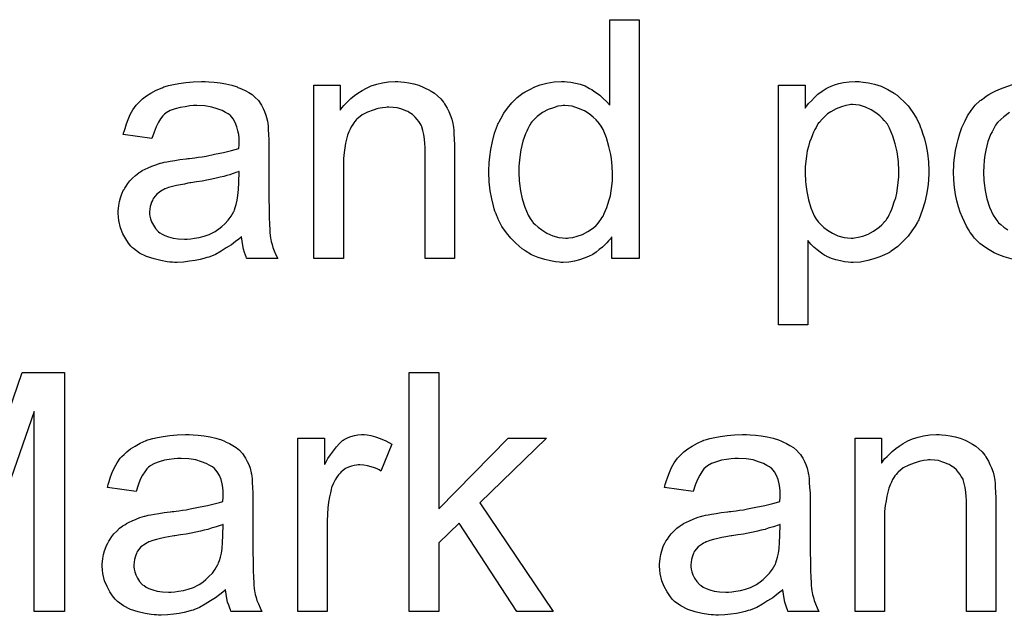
# Model space of a CAD drawing. Extents: x -1.3 to 9.2, y -4.6 to 3.5.
# Tile 83 of 215: x 4.794 to 5.124, y -2.057 to -1.858. Entities that reach past the tile are written whole.
import ezdxf

# ---------------------------------------------------------------- set-up
doc = ezdxf.new("R2010")
doc.units = 0
doc.layers.add('acc-ni-360-23-a_document', color=1, linetype='CONTINUOUS')

msp = doc.modelspace()

# ---------------------------------------------------------------- linework, layer by layer
at = {"layer": 'acc-ni-360-23-a_document', "color": 1}
for points in [[(5.001524, -1.937848), (4.992384, -1.937848), (4.992384, -1.930558), (4.992268, -1.930674), (4.992153, -1.930906), (4.991806, -1.931368), (4.991343, -1.931947), (4.990764, -1.932525), (4.99007, -1.933219), (4.98926, -1.934029), (4.988219, -1.934839), (4.987177, -1.935649), (4.98602, -1.936459), (4.984632, -1.937153), (4.983128, -1.937732), (4.981624, -1.93831), (4.979888, -1.938773), (4.978037, -1.939005), (4.97607, -1.93912), (4.975376, -1.93912), (4.974913, -1.939005), (4.973525, -1.938889), (4.971905, -1.938657), (4.969938, -1.938195), (4.96774, -1.9375), (4.965542, -1.936575), (4.963343, -1.935302), (4.963228, -1.935302), (4.963112, -1.935071), (4.962418, -1.934608), (4.961376, -1.933682), (4.960104, -1.932525), (4.9586, -1.931021), (4.957096, -1.92917), (4.955591, -1.927087), (4.954319, -1.924658), (4.954319, -1.924542), (4.954203, -1.924311), (4.954087, -1.923964), (4.953856, -1.923501), (4.953624, -1.922806), (4.953277, -1.921997), (4.953046, -1.921187), (4.952815, -1.920145), (4.952236, -1.917831), (4.951658, -1.91517), (4.95131, -1.912162), (4.951195, -1.908922), (4.951195, -1.908807), (4.951195, -1.908575), (4.951195, -1.908113), (4.951195, -1.907418), (4.95131, -1.906724), (4.95131, -1.905799), (4.951542, -1.903716), (4.951889, -1.901286), (4.952467, -1.898625), (4.953162, -1.895848), (4.954087, -1.893187), (4.954087, -1.893072), (4.954203, -1.89284), (4.954434, -1.892493), (4.954666, -1.89203), (4.95536, -1.890758), (4.956286, -1.889138), (4.957443, -1.887402), (4.958947, -1.885667), (4.960682, -1.883816), (4.962765, -1.882312), (4.962881, -1.882312), (4.962996, -1.882196), (4.963343, -1.881964), (4.963806, -1.881733), (4.964963, -1.881155), (4.966583, -1.880345), (4.968434, -1.87965), (4.970632, -1.879072), (4.973062, -1.878609), (4.975608, -1.878493), (4.976533, -1.878493), (4.977459, -1.878609), (4.978731, -1.878725), (4.980235, -1.879072), (4.981855, -1.879419), (4.983475, -1.879997), (4.984979, -1.880807), (4.985211, -1.880923), (4.985673, -1.881155), (4.986368, -1.881733), (4.987293, -1.882312), (4.98845, -1.883121), (4.989492, -1.884163), (4.990649, -1.885204), (4.99169, -1.886477), (4.99169, -1.857783), (5.001524, -1.857783), (5.001524, -1.937848)], [(4.857478, -1.878609), (4.859213, -1.878725), (4.86118, -1.878956), (4.863147, -1.879303), (4.865114, -1.879766), (4.866965, -1.880345), (4.867197, -1.88046), (4.867775, -1.880692), (4.868585, -1.881039), (4.869626, -1.881502), (4.870783, -1.882196), (4.87194, -1.88289), (4.872982, -1.883816), (4.873907, -1.884741), (4.874023, -1.884857), (4.874254, -1.885204), (4.874601, -1.885783), (4.875064, -1.886477), (4.875643, -1.887518), (4.876105, -1.888559), (4.876568, -1.889832), (4.876915, -1.891336), (4.876915, -1.891452), (4.877031, -1.891799), (4.877147, -1.892493), (4.877262, -1.893419), (4.877262, -1.894691), (4.877378, -1.896196), (4.877494, -1.898162), (4.877494, -1.900361), (4.877494, -1.913551), (4.877494, -1.913666), (4.877494, -1.914129), (4.877494, -1.914823), (4.877494, -1.915749), (4.877494, -1.91679), (4.877494, -1.918063), (4.87761, -1.92084), (4.87761, -1.923732), (4.877725, -1.926625), (4.877841, -1.927897), (4.877841, -1.929054), (4.877957, -1.930096), (4.878072, -1.930906), (4.878072, -1.931021), (4.878188, -1.931484), (4.878304, -1.932178), (4.878651, -1.933104), (4.878882, -1.934145), (4.879345, -1.935302), (4.879924, -1.936575), (4.880502, -1.937848), (4.870205, -1.937848), (4.870089, -1.937732), (4.869973, -1.937269), (4.869742, -1.93669), (4.869395, -1.935765), (4.869048, -1.934724), (4.868816, -1.933451), (4.868585, -1.932062), (4.868354, -1.930558), (4.868238, -1.930558), (4.868122, -1.93079), (4.867428, -1.931368), (4.866387, -1.932178), (4.864998, -1.933219), (4.863263, -1.934261), (4.861527, -1.935418), (4.859676, -1.936459), (4.857709, -1.937269), (4.857478, -1.937385), (4.856784, -1.9375), (4.855742, -1.937848), (4.85447, -1.938195), (4.85285, -1.938542), (4.850999, -1.938773), (4.848916, -1.939005), (4.846833, -1.93912), (4.845908, -1.93912), (4.845214, -1.939005), (4.844404, -1.939005), (4.843478, -1.938889), (4.841395, -1.938542), (4.839082, -1.937963), (4.836536, -1.937153), (4.834222, -1.935996), (4.83214, -1.934492), (4.831908, -1.934261), (4.83133, -1.933682), (4.83052, -1.932641), (4.829594, -1.931253), (4.828668, -1.929517), (4.827859, -1.92755), (4.82728, -1.92512), (4.827164, -1.923964), (4.827049, -1.922575), (4.827049, -1.922344), (4.827049, -1.921881), (4.827164, -1.921071), (4.82728, -1.92003), (4.827511, -1.918757), (4.827859, -1.917484), (4.828321, -1.916096), (4.8289, -1.914823), (4.829016, -1.914707), (4.829247, -1.914245), (4.82971, -1.913551), (4.830288, -1.912741), (4.830983, -1.911815), (4.831908, -1.910889), (4.832834, -1.909964), (4.833991, -1.909154), (4.834106, -1.909038), (4.834569, -1.908807), (4.835148, -1.908344), (4.836073, -1.907881), (4.837115, -1.907418), (4.838387, -1.90684), (4.83966, -1.906377), (4.841164, -1.905914), (4.84128, -1.905914), (4.841743, -1.905799), (4.842437, -1.905567), (4.843362, -1.905451), (4.844519, -1.90522), (4.846024, -1.904989), (4.847759, -1.904642), (4.849842, -1.90441), (4.849957, -1.90441), (4.85042, -1.904294), (4.850999, -1.904294), (4.851809, -1.904179), (4.852734, -1.904063), (4.853891, -1.903832), (4.855164, -1.903716), (4.856552, -1.903485), (4.859329, -1.902906), (4.862337, -1.902328), (4.864998, -1.901633), (4.866271, -1.901286), (4.867428, -1.900939), (4.867428, -1.900823), (4.867428, -1.900592), (4.867544, -1.899898), (4.867544, -1.899088), (4.867544, -1.898625), (4.867544, -1.898394), (4.867544, -1.898278), (4.867544, -1.898162), (4.867544, -1.897468), (4.867428, -1.896311), (4.867197, -1.895039), (4.86685, -1.89365), (4.866271, -1.892262), (4.865577, -1.890989), (4.864651, -1.889948), (4.864535, -1.889832), (4.863957, -1.889369), (4.863031, -1.888906), (4.861874, -1.888212), (4.860255, -1.887634), (4.858403, -1.887055), (4.856089, -1.886708), (4.853428, -1.886592), (4.852271, -1.886592), (4.851114, -1.886708), (4.849494, -1.886939), (4.847875, -1.887171), (4.846139, -1.887634), (4.844519, -1.888212), (4.843131, -1.889022), (4.843015, -1.889138), (4.842552, -1.889485), (4.841974, -1.890063), (4.84128, -1.890989), (4.840586, -1.892146), (4.839776, -1.89365), (4.839082, -1.895501), (4.838387, -1.897584), (4.828784, -1.896311), (4.828784, -1.896196), (4.8289, -1.89608), (4.8289, -1.895733), (4.829016, -1.89527), (4.829363, -1.894229), (4.829825, -1.892725), (4.830404, -1.89122), (4.831098, -1.889601), (4.832024, -1.887981), (4.833065, -1.886477), (4.833181, -1.886361), (4.833644, -1.885898), (4.834338, -1.885204), (4.835263, -1.884278), (4.836536, -1.883353), (4.83804, -1.882427), (4.839776, -1.881386), (4.841743, -1.880576), (4.841858, -1.880576), (4.841974, -1.88046), (4.842321, -1.880345), (4.842784, -1.880229), (4.843941, -1.879882), (4.845561, -1.879535), (4.847412, -1.879188), (4.849726, -1.878841), (4.852156, -1.878609), (4.854932, -1.878493), (4.856205, -1.878493), (4.857478, -1.878609)], [(4.921691, -1.878609), (4.922964, -1.878725), (4.924468, -1.878956), (4.926088, -1.879303), (4.927823, -1.879766), (4.929443, -1.88046), (4.929675, -1.880576), (4.930137, -1.880807), (4.930947, -1.881155), (4.931873, -1.881733), (4.93303, -1.882427), (4.934071, -1.883353), (4.935113, -1.884278), (4.936038, -1.885435), (4.936154, -1.885551), (4.936385, -1.886014), (4.936732, -1.886592), (4.937311, -1.887402), (4.937774, -1.888559), (4.938236, -1.889716), (4.938815, -1.891105), (4.939162, -1.892609), (4.939162, -1.892725), (4.939278, -1.893187), (4.939393, -1.893881), (4.939509, -1.894807), (4.939509, -1.896196), (4.939625, -1.897815), (4.93974, -1.899782), (4.93974, -1.902212), (4.93974, -1.937848), (4.929906, -1.937848), (4.929906, -1.902675), (4.929906, -1.902559), (4.929906, -1.902443), (4.929906, -1.901633), (4.929906, -1.900592), (4.92979, -1.899319), (4.929675, -1.897815), (4.929443, -1.896311), (4.929096, -1.894923), (4.928749, -1.89365), (4.928749, -1.893534), (4.928518, -1.893187), (4.928171, -1.892609), (4.927823, -1.891915), (4.927245, -1.89122), (4.926551, -1.89041), (4.925625, -1.889601), (4.924584, -1.888906), (4.924468, -1.888791), (4.924121, -1.888559), (4.923427, -1.888328), (4.922617, -1.887981), (4.921691, -1.887634), (4.920534, -1.887287), (4.919146, -1.887171), (4.917757, -1.887055), (4.917179, -1.887055), (4.916716, -1.887171), (4.915559, -1.887287), (4.914055, -1.887518), (4.912435, -1.888097), (4.910584, -1.888791), (4.908733, -1.889716), (4.906997, -1.891105), (4.906766, -1.891336), (4.906303, -1.891915), (4.905956, -1.892377), (4.905609, -1.892956), (4.905146, -1.89365), (4.904799, -1.89446), (4.904336, -1.895386), (4.903873, -1.896543), (4.903526, -1.897815), (4.903179, -1.899204), (4.902948, -1.900708), (4.902717, -1.902328), (4.902485, -1.904294), (4.902485, -1.906261), (4.902485, -1.937848), (4.892651, -1.937848), (4.892651, -1.879766), (4.901444, -1.879766), (4.901444, -1.888097), (4.90156, -1.887981), (4.901791, -1.887634), (4.902138, -1.887171), (4.902601, -1.886592), (4.903295, -1.885898), (4.904105, -1.885088), (4.90503, -1.884163), (4.906188, -1.883237), (4.907345, -1.882427), (4.908733, -1.881502), (4.910237, -1.880692), (4.911857, -1.879997), (4.913708, -1.879419), (4.915559, -1.878956), (4.917642, -1.878609), (4.91984, -1.878493), (4.920766, -1.878493), (4.921691, -1.878609)], [(5.075804, -1.878609), (5.076614, -1.878725), (5.078349, -1.878956), (5.080432, -1.879419), (5.08263, -1.880113), (5.084828, -1.881155), (5.087027, -1.882427), (5.087142, -1.882427), (5.087258, -1.882659), (5.087952, -1.883121), (5.088993, -1.884047), (5.090266, -1.885204), (5.091655, -1.886708), (5.093043, -1.888559), (5.094431, -1.890758), (5.095588, -1.893187), (5.095588, -1.893303), (5.095704, -1.893534), (5.09582, -1.893881), (5.096051, -1.894344), (5.096283, -1.895039), (5.096514, -1.895848), (5.097092, -1.8977), (5.097671, -1.900014), (5.098134, -1.902559), (5.098481, -1.905451), (5.098597, -1.90846), (5.098597, -1.908575), (5.098597, -1.908807), (5.098597, -1.90927), (5.098597, -1.909964), (5.098481, -1.910774), (5.098481, -1.911699), (5.098249, -1.913782), (5.097787, -1.916327), (5.097208, -1.918988), (5.096398, -1.921765), (5.095357, -1.924542), (5.095357, -1.924658), (5.095241, -1.924889), (5.09501, -1.925236), (5.094779, -1.925699), (5.093969, -1.926972), (5.092927, -1.928591), (5.091655, -1.930327), (5.090035, -1.932062), (5.088184, -1.933798), (5.085985, -1.935418), (5.08587, -1.935418), (5.085754, -1.935534), (5.085407, -1.935765), (5.084944, -1.935996), (5.083787, -1.936575), (5.082167, -1.937269), (5.0802, -1.937963), (5.078118, -1.938542), (5.075688, -1.939005), (5.073258, -1.93912), (5.072448, -1.93912), (5.071523, -1.939005), (5.070366, -1.938889), (5.068977, -1.938657), (5.067473, -1.93831), (5.065969, -1.937848), (5.064465, -1.937153), (5.064349, -1.937038), (5.063771, -1.936806), (5.063077, -1.936343), (5.062151, -1.935649), (5.061225, -1.934955), (5.060069, -1.934029), (5.059027, -1.932988), (5.058102, -1.931831), (5.058102, -1.960062), (5.048267, -1.960062), (5.048267, -1.879766), (5.057176, -1.879766), (5.057176, -1.887402), (5.057292, -1.887171), (5.057755, -1.886708), (5.058333, -1.885898), (5.059259, -1.884973), (5.0603, -1.883816), (5.061457, -1.882774), (5.062845, -1.881733), (5.064234, -1.880807), (5.064465, -1.880692), (5.064928, -1.88046), (5.065854, -1.880113), (5.067011, -1.87965), (5.068399, -1.879188), (5.070019, -1.878841), (5.07187, -1.878609), (5.073953, -1.878493), (5.075225, -1.878493), (5.075804, -1.878609)], [(5.126943, -1.938195), (5.123819, -1.937269), (5.122084, -1.936575), (5.120464, -1.935881), (5.118844, -1.934955), (5.117224, -1.933914), (5.11572, -1.932757), (5.114216, -1.931368), (5.1141, -1.931253), (5.113869, -1.931021), (5.113522, -1.930558), (5.113059, -1.929864), (5.112481, -1.929054), (5.111902, -1.928129), (5.111208, -1.926972), (5.110514, -1.925583), (5.109819, -1.924079), (5.109125, -1.922344), (5.108547, -1.920493), (5.107968, -1.918526), (5.107506, -1.916327), (5.107158, -1.914013), (5.106927, -1.911468), (5.106811, -1.908807), (5.106811, -1.908575), (5.106811, -1.908113), (5.106927, -1.907303), (5.106927, -1.906146), (5.107043, -1.904873), (5.107274, -1.903253), (5.107506, -1.901633), (5.107968, -1.899782), (5.108431, -1.897931), (5.10901, -1.895964), (5.109704, -1.893881), (5.110629, -1.891915), (5.111555, -1.890063), (5.112828, -1.888212), (5.1141, -1.886477), (5.11572, -1.884973), (5.115836, -1.884857), (5.116067, -1.884741), (5.11653, -1.884394), (5.117109, -1.883931), (5.117803, -1.883468), (5.118728, -1.88289), (5.119654, -1.882312), (5.120811, -1.881733), (5.122084, -1.881155), (5.123472, -1.880576), (5.126596, -1.879535)], [(5.073027, -1.886245), (5.072448, -1.886245), (5.071986, -1.886361), (5.070829, -1.886592), (5.069324, -1.886939), (5.067589, -1.887634), (5.065738, -1.888675), (5.064697, -1.889369), (5.063771, -1.890179), (5.062845, -1.891105), (5.06192, -1.892146), (5.06192, -1.892262), (5.061688, -1.892377), (5.061457, -1.892725), (5.061225, -1.893187), (5.060878, -1.893881), (5.060416, -1.894576), (5.059953, -1.895501), (5.059606, -1.896427), (5.059143, -1.897584), (5.05868, -1.898857), (5.058333, -1.900245), (5.05787, -1.901749), (5.057639, -1.903485), (5.057407, -1.90522), (5.057176, -1.907071), (5.057176, -1.909154), (5.057176, -1.90927), (5.057176, -1.909617), (5.057176, -1.910195), (5.057292, -1.911005), (5.057292, -1.911931), (5.057407, -1.912972), (5.057755, -1.915402), (5.058333, -1.918178), (5.059027, -1.92084), (5.060184, -1.923501), (5.060878, -1.924658), (5.061688, -1.925699), (5.06192, -1.92593), (5.062498, -1.926509), (5.063424, -1.927435), (5.064697, -1.92836), (5.066316, -1.929286), (5.068167, -1.930211), (5.07025, -1.93079), (5.071407, -1.930906), (5.072564, -1.931021), (5.073258, -1.931021), (5.073721, -1.930906), (5.074878, -1.930674), (5.076498, -1.930327), (5.078233, -1.929633), (5.080085, -1.928707), (5.081936, -1.927319), (5.082861, -1.926509), (5.083787, -1.925583), (5.083787, -1.925468), (5.084018, -1.925352), (5.08425, -1.925005), (5.084481, -1.924542), (5.084944, -1.923964), (5.085291, -1.923154), (5.085754, -1.922344), (5.086217, -1.921302), (5.086564, -1.920261), (5.087027, -1.918873), (5.087489, -1.917484), (5.087837, -1.91598), (5.088068, -1.914245), (5.088299, -1.912393), (5.088531, -1.910427), (5.088531, -1.908344), (5.088531, -1.908228), (5.088531, -1.907881), (5.088531, -1.907303), (5.088415, -1.906493), (5.088415, -1.905567), (5.088299, -1.904526), (5.087952, -1.902096), (5.087374, -1.899435), (5.086564, -1.896774), (5.085407, -1.894113), (5.084713, -1.89284), (5.083903, -1.891799), (5.083903, -1.891683), (5.083671, -1.891568), (5.083093, -1.890873), (5.082167, -1.890063), (5.080895, -1.889022), (5.079275, -1.887981), (5.077423, -1.887055), (5.075341, -1.886477), (5.074184, -1.886361), (5.073027, -1.886245)], [(4.976649, -1.886592), (4.97607, -1.886592), (4.975608, -1.886708), (4.974335, -1.886824), (4.972831, -1.887287), (4.971095, -1.887865), (4.969244, -1.888906), (4.967393, -1.890179), (4.966467, -1.891105), (4.965657, -1.89203), (4.965657, -1.892146), (4.965426, -1.892262), (4.96531, -1.892609), (4.964963, -1.893072), (4.964616, -1.89365), (4.964269, -1.894344), (4.963922, -1.895154), (4.963459, -1.89608), (4.962996, -1.897237), (4.962649, -1.898509), (4.962302, -1.899898), (4.961955, -1.901402), (4.961724, -1.903022), (4.961492, -1.904873), (4.961261, -1.90684), (4.961261, -1.908922), (4.961261, -1.909038), (4.961261, -1.909385), (4.961261, -1.909964), (4.961376, -1.910774), (4.961376, -1.911699), (4.961492, -1.912741), (4.961839, -1.91517), (4.962418, -1.917831), (4.963228, -1.920608), (4.964385, -1.923269), (4.965079, -1.924426), (4.965889, -1.925583), (4.966004, -1.925583), (4.96612, -1.925815), (4.966699, -1.926393), (4.96774, -1.927319), (4.969013, -1.928244), (4.970632, -1.929286), (4.972599, -1.930211), (4.974682, -1.93079), (4.975839, -1.930906), (4.976996, -1.931021), (4.977574, -1.931021), (4.978037, -1.930906), (4.97931, -1.93079), (4.980814, -1.930327), (4.98255, -1.929748), (4.984401, -1.928823), (4.986252, -1.92755), (4.987177, -1.92674), (4.987987, -1.925815), (4.987987, -1.925699), (4.988219, -1.925583), (4.98845, -1.925236), (4.988682, -1.924773), (4.989029, -1.924195), (4.989492, -1.923616), (4.989839, -1.922691), (4.990301, -1.921765), (4.990764, -1.920724), (4.991111, -1.919567), (4.991574, -1.918178), (4.991921, -1.91679), (4.992153, -1.91517), (4.992384, -1.913551), (4.992615, -1.911699), (4.992615, -1.909732), (4.992615, -1.909617), (4.992615, -1.909154), (4.992615, -1.908575), (4.9925, -1.907765), (4.9925, -1.90684), (4.992384, -1.905683), (4.992268, -1.90441), (4.992037, -1.903022), (4.991458, -1.900245), (4.990649, -1.897352), (4.989492, -1.894576), (4.988797, -1.893419), (4.987987, -1.892262), (4.987987, -1.892146), (4.987756, -1.89203), (4.987177, -1.891336), (4.986136, -1.89041), (4.984864, -1.889369), (4.983244, -1.888328), (4.981277, -1.887518), (4.979078, -1.886824), (4.977922, -1.886708), (4.976649, -1.886592)], [(5.12567, -1.888906), (5.123703, -1.890295), (5.122662, -1.89122), (5.121737, -1.892146), (5.121737, -1.892262), (5.121505, -1.892377), (5.121274, -1.892725), (5.120927, -1.893187), (5.12058, -1.893766), (5.120233, -1.89446), (5.11977, -1.895386), (5.119307, -1.896311), (5.118844, -1.897468), (5.118381, -1.898625), (5.118034, -1.900014), (5.117687, -1.901518), (5.11734, -1.903138), (5.117109, -1.904873), (5.116993, -1.90684), (5.116877, -1.908807), (5.116877, -1.908922), (5.116877, -1.90927), (5.116877, -1.909848), (5.116993, -1.910658), (5.116993, -1.911584), (5.117109, -1.912625), (5.117456, -1.915055), (5.118034, -1.917831), (5.11896, -1.920608), (5.120117, -1.923269), (5.120927, -1.924426), (5.121737, -1.925583), (5.121852, -1.925583), (5.121968, -1.925815), (5.122662, -1.926393), (5.123703, -1.927319), (5.125092, -1.928244)], [(4.867544, -1.908691), (4.867428, -1.908691), (4.867312, -1.908807), (4.866965, -1.908922), (4.866502, -1.909038), (4.865924, -1.90927), (4.86523, -1.909501), (4.86442, -1.909732), (4.863494, -1.909964), (4.862453, -1.910311), (4.86118, -1.910542), (4.859908, -1.910889), (4.858403, -1.911236), (4.856784, -1.911584), (4.855164, -1.911931), (4.853313, -1.912162), (4.851346, -1.912509), (4.851114, -1.912509), (4.85042, -1.912625), (4.849263, -1.912856), (4.84799, -1.913088), (4.846602, -1.913319), (4.845214, -1.913666), (4.843941, -1.914013), (4.842784, -1.914476), (4.842668, -1.914476), (4.842321, -1.914707), (4.841858, -1.914939), (4.841395, -1.915286), (4.840007, -1.916212), (4.83885, -1.9176), (4.83885, -1.917716), (4.838619, -1.917947), (4.838503, -1.91841), (4.838272, -1.918988), (4.83804, -1.919683), (4.837809, -1.920377), (4.837693, -1.921302), (4.837577, -1.922228), (4.837577, -1.922344), (4.837577, -1.922922), (4.837693, -1.923616), (4.837925, -1.924542), (4.838272, -1.925583), (4.83885, -1.926625), (4.839544, -1.927782), (4.84047, -1.928823), (4.840586, -1.928939), (4.841048, -1.92917), (4.841743, -1.929633), (4.842668, -1.930096), (4.843941, -1.930558), (4.845445, -1.931021), (4.847181, -1.931253), (4.849263, -1.931368), (4.850189, -1.931368), (4.851346, -1.931253), (4.852618, -1.931021), (4.854238, -1.93079), (4.855858, -1.930327), (4.857593, -1.929748), (4.859329, -1.928939), (4.85956, -1.928823), (4.860023, -1.928476), (4.860833, -1.927897), (4.861759, -1.927087), (4.8628, -1.926162), (4.863957, -1.925005), (4.864883, -1.923616), (4.865808, -1.922112), (4.865924, -1.921997), (4.86604, -1.921534), (4.866271, -1.920724), (4.866618, -1.919683), (4.866965, -1.918294), (4.867197, -1.916674), (4.867312, -1.914707), (4.867428, -1.912393), (4.867544, -1.908691)], [(4.775678, -2.031842), (4.794884, -1.976075), (4.809115, -1.976075), (4.809115, -2.056139)], [(4.934418, -2.021776), (4.957674, -1.998058), (4.970517, -1.998058), (4.948187, -2.019694), (4.972715, -2.056139), (4.960566, -2.056139), (4.941245, -2.02652), (4.934418, -2.033115), (4.934418, -2.056139), (4.924584, -2.056139), (4.924584, -1.976075), (4.934418, -1.976075), (4.934418, -2.021776)], [(4.809115, -2.056139), (4.798934, -2.056139), (4.798934, -1.989149), (4.775562, -2.056139)], [(4.852156, -1.996901), (4.853891, -1.997016), (4.855858, -1.997248), (4.857825, -1.997595), (4.859792, -1.998058), (4.861643, -1.998636), (4.861874, -1.998752), (4.862453, -1.998983), (4.863263, -1.999331), (4.864304, -1.999793), (4.865461, -2.000487), (4.866618, -2.001182), (4.867659, -2.002107), (4.868585, -2.003033), (4.868701, -2.003149), (4.868932, -2.003496), (4.869279, -2.004074), (4.869742, -2.004768), (4.87032, -2.00581), (4.870783, -2.006851), (4.871246, -2.008124), (4.871593, -2.009628), (4.871593, -2.009744), (4.871709, -2.010091), (4.871825, -2.010785), (4.87194, -2.01171), (4.87194, -2.012983), (4.872056, -2.014487), (4.872172, -2.016454), (4.872172, -2.018652), (4.872172, -2.031842), (4.872172, -2.031958), (4.872172, -2.032421), (4.872172, -2.033115), (4.872172, -2.034041), (4.872172, -2.035082), (4.872172, -2.036354), (4.872287, -2.039131), (4.872287, -2.042024), (4.872403, -2.044916), (4.872519, -2.046189), (4.872519, -2.047346), (4.872635, -2.048387), (4.87275, -2.049197), (4.87275, -2.049313), (4.872866, -2.049776), (4.872982, -2.05047), (4.873329, -2.051396), (4.87356, -2.052437), (4.874023, -2.053594), (4.874601, -2.054867), (4.87518, -2.056139), (4.864883, -2.056139), (4.864767, -2.056023), (4.864651, -2.055561), (4.86442, -2.054982), (4.864073, -2.054057), (4.863726, -2.053015), (4.863494, -2.051743), (4.863263, -2.050354), (4.863031, -2.04885), (4.862916, -2.04885), (4.8628, -2.049081), (4.862106, -2.04966), (4.861065, -2.05047), (4.859676, -2.051511), (4.857941, -2.052552), (4.856205, -2.053709), (4.854354, -2.054751), (4.852387, -2.055561), (4.852156, -2.055676), (4.851461, -2.055792), (4.85042, -2.056139), (4.849147, -2.056486), (4.847528, -2.056833), (4.845676, -2.057065), (4.843594, -2.057296), (4.841511, -2.057412), (4.840586, -2.057412), (4.839891, -2.057296), (4.839082, -2.057296), (4.838156, -2.05718), (4.836073, -2.056833), (4.833759, -2.056255), (4.831214, -2.055445), (4.8289, -2.054288), (4.826817, -2.052784), (4.826586, -2.052552), (4.826007, -2.051974), (4.825198, -2.050933), (4.824272, -2.049544), (4.823346, -2.047809), (4.822536, -2.045842), (4.821958, -2.043412), (4.821842, -2.042255), (4.821726, -2.040867), (4.821726, -2.040635), (4.821726, -2.040173), (4.821842, -2.039363), (4.821958, -2.038321), (4.822189, -2.037049), (4.822536, -2.035776), (4.822999, -2.034388), (4.823578, -2.033115), (4.823693, -2.032999), (4.823925, -2.032536), (4.824388, -2.031842), (4.824966, -2.031032), (4.82566, -2.030107), (4.826586, -2.029181), (4.827511, -2.028255), (4.828668, -2.027446), (4.828784, -2.02733), (4.829247, -2.027099), (4.829825, -2.026636), (4.830751, -2.026173), (4.831792, -2.02571), (4.833065, -2.025132), (4.834338, -2.024669), (4.835842, -2.024206), (4.835958, -2.024206), (4.83642, -2.02409), (4.837115, -2.023859), (4.83804, -2.023743), (4.839197, -2.023512), (4.840701, -2.02328), (4.842437, -2.022933), (4.844519, -2.022702), (4.844635, -2.022702), (4.845098, -2.022586), (4.845676, -2.022586), (4.846486, -2.02247), (4.847412, -2.022355), (4.848569, -2.022123), (4.849842, -2.022008), (4.85123, -2.021776), (4.854007, -2.021198), (4.857015, -2.020619), (4.859676, -2.019925), (4.860949, -2.019578), (4.862106, -2.019231), (4.862106, -2.019115), (4.862106, -2.018884), (4.862221, -2.01819), (4.862221, -2.01738), (4.862221, -2.016917), (4.862221, -2.016686), (4.862221, -2.01657), (4.862221, -2.016454), (4.862221, -2.01576), (4.862106, -2.014603), (4.861874, -2.01333), (4.861527, -2.011942), (4.860949, -2.010553), (4.860255, -2.009281), (4.859329, -2.008239), (4.859213, -2.008124), (4.858635, -2.007661), (4.857709, -2.007198), (4.856552, -2.006504), (4.854932, -2.005925), (4.853081, -2.005347), (4.850767, -2.005), (4.848106, -2.004884), (4.846949, -2.004884), (4.845792, -2.005), (4.844172, -2.005231), (4.842552, -2.005463), (4.840817, -2.005925), (4.839197, -2.006504), (4.837809, -2.007314), (4.837693, -2.007429), (4.83723, -2.007777), (4.836652, -2.008355), (4.835958, -2.009281), (4.835263, -2.010438), (4.834453, -2.011942), (4.833759, -2.013793), (4.833065, -2.015876), (4.823462, -2.014603), (4.823462, -2.014487), (4.823578, -2.014371), (4.823578, -2.014024), (4.823693, -2.013562), (4.824041, -2.01252), (4.824503, -2.011016), (4.825082, -2.009512), (4.825776, -2.007892), (4.826702, -2.006273), (4.827743, -2.004768), (4.827859, -2.004653), (4.828321, -2.00419), (4.829016, -2.003496), (4.829941, -2.00257), (4.831214, -2.001645), (4.832718, -2.000719), (4.834453, -1.999678), (4.83642, -1.998868), (4.836536, -1.998868), (4.836652, -1.998752), (4.836999, -1.998636), (4.837462, -1.998521), (4.838619, -1.998174), (4.840239, -1.997826), (4.84209, -1.997479), (4.844404, -1.997132), (4.846833, -1.996901), (4.84961, -1.996785), (4.850883, -1.996785), (4.852156, -1.996901)], [(4.910468, -1.996901), (4.911741, -1.997132), (4.913245, -1.997595), (4.914865, -1.998174), (4.916716, -1.998983), (4.918683, -2.000025), (4.915096, -2.009049), (4.914981, -2.008934), (4.914518, -2.008702), (4.913824, -2.008355), (4.912898, -2.008008), (4.911857, -2.007661), (4.910584, -2.007314), (4.909311, -2.007082), (4.908039, -2.006967), (4.90746, -2.006967), (4.906882, -2.007082), (4.906072, -2.007198), (4.905262, -2.007429), (4.904221, -2.007777), (4.903179, -2.008239), (4.902254, -2.008934), (4.902138, -2.009049), (4.901791, -2.009281), (4.901444, -2.009744), (4.900865, -2.010322), (4.900287, -2.011132), (4.899708, -2.012057), (4.89913, -2.013099), (4.898667, -2.014371), (4.898551, -2.014603), (4.898436, -2.015297), (4.898204, -2.016338), (4.897857, -2.017727), (4.89751, -2.019462), (4.897279, -2.021429), (4.897163, -2.023512), (4.897047, -2.025826), (4.897047, -2.056139), (4.887213, -2.056139), (4.887213, -1.998058), (4.896122, -1.998058), (4.896122, -2.006851), (4.896237, -2.006735), (4.8967, -2.005925), (4.897279, -2.004884), (4.898204, -2.003611), (4.89913, -2.002339), (4.900171, -2.00095), (4.901212, -1.999793), (4.902254, -1.998868), (4.902369, -1.998752), (4.902717, -1.998521), (4.903411, -1.998174), (4.904105, -1.997826), (4.90503, -1.997479), (4.906188, -1.997132), (4.907345, -1.996901), (4.908617, -1.996785), (4.909427, -1.996785), (4.910468, -1.996901)], [(5.03878, -1.996901), (5.040515, -1.997016), (5.042482, -1.997248), (5.044449, -1.997595), (5.046416, -1.998058), (5.048267, -1.998636), (5.048498, -1.998752), (5.049077, -1.998983), (5.049887, -1.999331), (5.050928, -1.999793), (5.052085, -2.000487), (5.053242, -2.001182), (5.054283, -2.002107), (5.055209, -2.003033), (5.055325, -2.003149), (5.055556, -2.003496), (5.055903, -2.004074), (5.056366, -2.004768), (5.056945, -2.00581), (5.057407, -2.006851), (5.05787, -2.008124), (5.058217, -2.009628), (5.058217, -2.009744), (5.058333, -2.010091), (5.058449, -2.010785), (5.058564, -2.01171), (5.058564, -2.012983), (5.05868, -2.014487), (5.058796, -2.016454), (5.058796, -2.018652), (5.058796, -2.031842), (5.058796, -2.031958), (5.058796, -2.032421), (5.058796, -2.033115), (5.058796, -2.034041), (5.058796, -2.035082), (5.058796, -2.036354), (5.058912, -2.039131), (5.058912, -2.042024), (5.059027, -2.044916), (5.059143, -2.046189), (5.059143, -2.047346), (5.059259, -2.048387), (5.059374, -2.049197), (5.059374, -2.049313), (5.05949, -2.049776), (5.059606, -2.05047), (5.059953, -2.051396), (5.060184, -2.052437), (5.060647, -2.053594), (5.061225, -2.054867), (5.061804, -2.056139), (5.051507, -2.056139), (5.051391, -2.056023), (5.051275, -2.055561), (5.051044, -2.054982), (5.050697, -2.054057), (5.05035, -2.053015), (5.050118, -2.051743), (5.049887, -2.050354), (5.049655, -2.04885), (5.04954, -2.04885), (5.049424, -2.049081), (5.04873, -2.04966), (5.047689, -2.05047), (5.0463, -2.051511), (5.044565, -2.052552), (5.042829, -2.053709), (5.040978, -2.054751), (5.039011, -2.055561), (5.03878, -2.055676), (5.038086, -2.055792), (5.037044, -2.056139), (5.035771, -2.056486), (5.034152, -2.056833), (5.032301, -2.057065), (5.030218, -2.057296), (5.028135, -2.057412), (5.02721, -2.057412), (5.026516, -2.057296), (5.025706, -2.057296), (5.02478, -2.05718), (5.022697, -2.056833), (5.020383, -2.056255), (5.017838, -2.055445), (5.015524, -2.054288), (5.013441, -2.052784), (5.01321, -2.052552), (5.012632, -2.051974), (5.011822, -2.050933), (5.010896, -2.049544), (5.00997, -2.047809), (5.00916, -2.045842), (5.008582, -2.043412), (5.008466, -2.042255), (5.008351, -2.040867), (5.008351, -2.040635), (5.008351, -2.040173), (5.008466, -2.039363), (5.008582, -2.038321), (5.008813, -2.037049), (5.00916, -2.035776), (5.009623, -2.034388), (5.010202, -2.033115), (5.010318, -2.032999), (5.010549, -2.032536), (5.011012, -2.031842), (5.01159, -2.031032), (5.012284, -2.030107), (5.01321, -2.029181), (5.014136, -2.028255), (5.015293, -2.027446), (5.015408, -2.02733), (5.015871, -2.027099), (5.01645, -2.026636), (5.017375, -2.026173), (5.018417, -2.02571), (5.019689, -2.025132), (5.020962, -2.024669), (5.022466, -2.024206), (5.022582, -2.024206), (5.023044, -2.02409), (5.023739, -2.023859), (5.024664, -2.023743), (5.025821, -2.023512), (5.027325, -2.02328), (5.029061, -2.022933), (5.031144, -2.022702), (5.031259, -2.022702), (5.031722, -2.022586), (5.032301, -2.022586), (5.03311, -2.02247), (5.034036, -2.022355), (5.035193, -2.022123), (5.036466, -2.022008), (5.037854, -2.021776), (5.040631, -2.021198), (5.043639, -2.020619), (5.0463, -2.019925), (5.047573, -2.019578), (5.04873, -2.019231), (5.04873, -2.019115), (5.04873, -2.018884), (5.048846, -2.01819), (5.048846, -2.01738), (5.048846, -2.016917), (5.048846, -2.016686), (5.048846, -2.01657), (5.048846, -2.016454), (5.048846, -2.01576), (5.04873, -2.014603), (5.048498, -2.01333), (5.048151, -2.011942), (5.047573, -2.010553), (5.046879, -2.009281), (5.045953, -2.008239), (5.045837, -2.008124), (5.045259, -2.007661), (5.044333, -2.007198), (5.043176, -2.006504), (5.041556, -2.005925), (5.039705, -2.005347), (5.037391, -2.005), (5.03473, -2.004884), (5.033573, -2.004884), (5.032416, -2.005), (5.030796, -2.005231), (5.029177, -2.005463), (5.027441, -2.005925), (5.025821, -2.006504), (5.024433, -2.007314), (5.024317, -2.007429), (5.023854, -2.007777), (5.023276, -2.008355), (5.022582, -2.009281), (5.021887, -2.010438), (5.021078, -2.011942), (5.020383, -2.013793), (5.019689, -2.015876), (5.010086, -2.014603), (5.010086, -2.014487), (5.010202, -2.014371), (5.010202, -2.014024), (5.010318, -2.013562), (5.010665, -2.01252), (5.011127, -2.011016), (5.011706, -2.009512), (5.0124, -2.007892), (5.013326, -2.006273), (5.014367, -2.004768), (5.014483, -2.004653), (5.014945, -2.00419), (5.01564, -2.003496), (5.016565, -2.00257), (5.017838, -2.001645), (5.019342, -2.000719), (5.021078, -1.999678), (5.023044, -1.998868), (5.02316, -1.998868), (5.023276, -1.998752), (5.023623, -1.998636), (5.024086, -1.998521), (5.025243, -1.998174), (5.026863, -1.997826), (5.028714, -1.997479), (5.031028, -1.997132), (5.033458, -1.996901), (5.036234, -1.996785), (5.037507, -1.996785), (5.03878, -1.996901)], [(5.102993, -1.996901), (5.104266, -1.997016), (5.10577, -1.997248), (5.10739, -1.997595), (5.109125, -1.998058), (5.110745, -1.998752), (5.110976, -1.998868), (5.111439, -1.999099), (5.112249, -1.999446), (5.113175, -2.000025), (5.114332, -2.000719), (5.115373, -2.001645), (5.116414, -2.00257), (5.11734, -2.003727), (5.117456, -2.003843), (5.117687, -2.004306), (5.118034, -2.004884), (5.118613, -2.005694), (5.119075, -2.006851), (5.119538, -2.008008), (5.120117, -2.009396), (5.120464, -2.0109), (5.120464, -2.011016), (5.12058, -2.011479), (5.120695, -2.012173), (5.120811, -2.013099), (5.120811, -2.014487), (5.120927, -2.016107), (5.121042, -2.018074), (5.121042, -2.020504), (5.121042, -2.056139), (5.111208, -2.056139), (5.111208, -2.020966), (5.111208, -2.020851), (5.111208, -2.020735), (5.111208, -2.019925), (5.111208, -2.018884), (5.111092, -2.017611), (5.110976, -2.016107), (5.110745, -2.014603), (5.110398, -2.013215), (5.110051, -2.011942), (5.110051, -2.011826), (5.109819, -2.011479), (5.109472, -2.0109), (5.109125, -2.010206), (5.108547, -2.009512), (5.107853, -2.008702), (5.106927, -2.007892), (5.105886, -2.007198), (5.10577, -2.007082), (5.105423, -2.006851), (5.104729, -2.00662), (5.103919, -2.006273), (5.102993, -2.005925), (5.101836, -2.005578), (5.100448, -2.005463), (5.099059, -2.005347), (5.098481, -2.005347), (5.098018, -2.005463), (5.096861, -2.005578), (5.095357, -2.00581), (5.093737, -2.006388), (5.091886, -2.007082), (5.090035, -2.008008), (5.088299, -2.009396), (5.088068, -2.009628), (5.087605, -2.010206), (5.087258, -2.010669), (5.086911, -2.011248), (5.086448, -2.011942), (5.086101, -2.012752), (5.085638, -2.013677), (5.085175, -2.014834), (5.084828, -2.016107), (5.084481, -2.017495), (5.08425, -2.018999), (5.084018, -2.020619), (5.083787, -2.022586), (5.083787, -2.024553), (5.083787, -2.056139), (5.073953, -2.056139), (5.073953, -1.998058), (5.082746, -1.998058), (5.082746, -2.006388), (5.082861, -2.006273), (5.083093, -2.005925), (5.08344, -2.005463), (5.083903, -2.004884), (5.084597, -2.00419), (5.085407, -2.00338), (5.086332, -2.002454), (5.087489, -2.001529), (5.088646, -2.000719), (5.090035, -1.999793), (5.091539, -1.998983), (5.093159, -1.998289), (5.09501, -1.997711), (5.096861, -1.997248), (5.098944, -1.996901), (5.101142, -1.996785), (5.102068, -1.996785), (5.102993, -1.996901)], [(4.862221, -2.026983), (4.862106, -2.026983), (4.86199, -2.027099), (4.861643, -2.027214), (4.86118, -2.02733), (4.860602, -2.027561), (4.859908, -2.027793), (4.859098, -2.028024), (4.858172, -2.028255), (4.857131, -2.028603), (4.855858, -2.028834), (4.854585, -2.029181), (4.853081, -2.029528), (4.851461, -2.029875), (4.849842, -2.030222), (4.84799, -2.030454), (4.846024, -2.030801), (4.845792, -2.030801), (4.845098, -2.030917), (4.843941, -2.031148), (4.842668, -2.031379), (4.84128, -2.031611), (4.839891, -2.031958), (4.838619, -2.032305), (4.837462, -2.032768), (4.837346, -2.032768), (4.836999, -2.032999), (4.836536, -2.033231), (4.836073, -2.033578), (4.834685, -2.034503), (4.833528, -2.035892), (4.833528, -2.036007), (4.833297, -2.036239), (4.833181, -2.036702), (4.832949, -2.03728), (4.832718, -2.037974), (4.832487, -2.038668), (4.832371, -2.039594), (4.832255, -2.04052), (4.832255, -2.040635), (4.832255, -2.041214), (4.832371, -2.041908), (4.832602, -2.042834), (4.832949, -2.043875), (4.833528, -2.044916), (4.834222, -2.046073), (4.835148, -2.047115), (4.835263, -2.04723), (4.835726, -2.047462), (4.83642, -2.047925), (4.837346, -2.048387), (4.838619, -2.04885), (4.840123, -2.049313), (4.841858, -2.049544), (4.843941, -2.04966), (4.844867, -2.04966), (4.846024, -2.049544), (4.847296, -2.049313), (4.848916, -2.049081), (4.850536, -2.048619), (4.852271, -2.04804), (4.854007, -2.04723), (4.854238, -2.047115), (4.854701, -2.046767), (4.855511, -2.046189), (4.856436, -2.045379), (4.857478, -2.044454), (4.858635, -2.043296), (4.85956, -2.041908), (4.860486, -2.040404), (4.860602, -2.040288), (4.860717, -2.039825), (4.860949, -2.039016), (4.861296, -2.037974), (4.861643, -2.036586), (4.861874, -2.034966), (4.86199, -2.032999), (4.862106, -2.030685), (4.862221, -2.026983)], [(5.048846, -2.026983), (5.04873, -2.026983), (5.048614, -2.027099), (5.048267, -2.027214), (5.047804, -2.02733), (5.047226, -2.027561), (5.046532, -2.027793), (5.045722, -2.028024), (5.044796, -2.028255), (5.043755, -2.028603), (5.042482, -2.028834), (5.041209, -2.029181), (5.039705, -2.029528), (5.038086, -2.029875), (5.036466, -2.030222), (5.034614, -2.030454), (5.032648, -2.030801), (5.032416, -2.030801), (5.031722, -2.030917), (5.030565, -2.031148), (5.029292, -2.031379), (5.027904, -2.031611), (5.026516, -2.031958), (5.025243, -2.032305), (5.024086, -2.032768), (5.02397, -2.032768), (5.023623, -2.032999), (5.02316, -2.033231), (5.022697, -2.033578), (5.021309, -2.034503), (5.020152, -2.035892), (5.020152, -2.036007), (5.019921, -2.036239), (5.019805, -2.036702), (5.019574, -2.03728), (5.019342, -2.037974), (5.019111, -2.038668), (5.018995, -2.039594), (5.018879, -2.04052), (5.018879, -2.040635), (5.018879, -2.041214), (5.018995, -2.041908), (5.019226, -2.042834), (5.019574, -2.043875), (5.020152, -2.044916), (5.020846, -2.046073), (5.021772, -2.047115), (5.021887, -2.04723), (5.02235, -2.047462), (5.023044, -2.047925), (5.02397, -2.048387), (5.025243, -2.04885), (5.026747, -2.049313), (5.028482, -2.049544), (5.030565, -2.04966), (5.031491, -2.04966), (5.032648, -2.049544), (5.03392, -2.049313), (5.03554, -2.049081), (5.03716, -2.048619), (5.038895, -2.04804), (5.040631, -2.04723), (5.040862, -2.047115), (5.041325, -2.046767), (5.042135, -2.046189), (5.043061, -2.045379), (5.044102, -2.044454), (5.045259, -2.043296), (5.046185, -2.041908), (5.04711, -2.040404), (5.047226, -2.040288), (5.047342, -2.039825), (5.047573, -2.039016), (5.04792, -2.037974), (5.048267, -2.036586), (5.048498, -2.034966), (5.048614, -2.032999), (5.04873, -2.030685), (5.048846, -2.026983)]]:
    msp.add_lwpolyline(points, dxfattribs=at)

doc.saveas('drawing.dxf')
